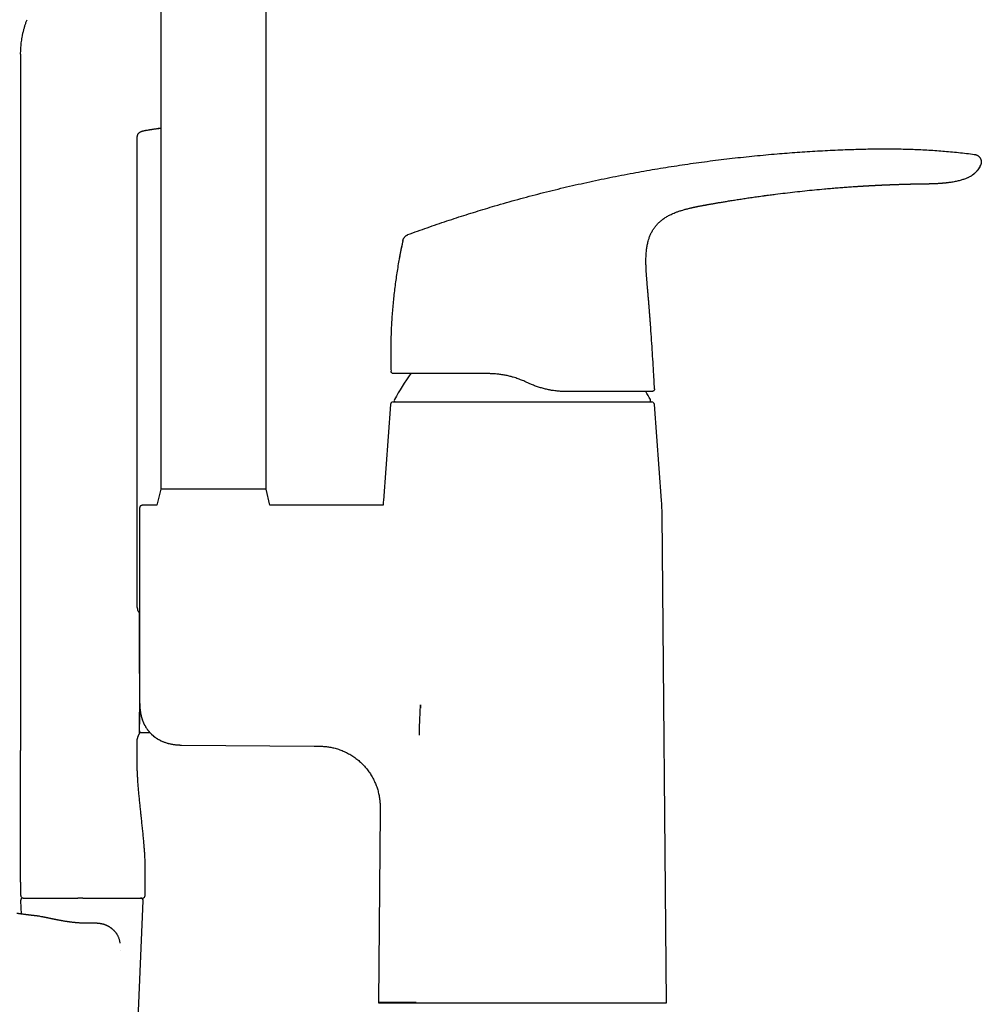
# Model space of a CAD drawing. Header units: millimetres. Extents: x 8 to 958, y 12 to 1032.
# Tile 26 of 27: x 670 to 852, y 694 to 881. Entities that reach past the tile are written whole.
import ezdxf

# ---------------------------------------------------------------- set-up
doc = ezdxf.new("R2010")
doc.units = ezdxf.units.MM

msp = doc.modelspace()

# ---------------------------------------------------------------- linework, layer by layer
at = {"color": 7, "linetype": 'Continuous', "lineweight": 30}
for p, q in [((696.61, 903.77), (696.61, 791.77)), ((716.61, 791.77), (716.61, 903.77)), ((670.05, 874.29), (670.05, 861.63)), ((670.05, 861.63), (670.05, 742.23)), ((692.97, 859.64), (693.15, 859.7)), ((694.03, 859.89), (694.08, 859.9)), ((694.03, 859.89), (694.08, 859.9)), ((694.08, 859.9), (694.27, 859.93)), ((694.27, 859.93), (694.28, 859.93)), ((692.17, 769.33), (692.17, 858.45)), ((692.18, 858.74), (692.19, 858.79)), ((829.68, 849.28), (829.79, 849.28)), ((842.38, 849.73), (842.37, 849.73)), ((793.98, 844.16), (794.18, 844.24)), ((800.04, 845.71), (800.04, 845.71)), ((742.53, 838.97), (742.54, 838.97)), ((788.63, 834.55), (788.63, 834.55)), ((789.49, 823.01), (789.49, 823.01)), ((740.29, 814.18), (740.29, 814.17)), ((790.25, 810.83), (790.1, 813.49)), ((766.35, 811.89), (765.89, 812.1)), ((740.18, 807.85), (738.83, 789.62)), ((740.68, 808.32), (789.74, 808.32)), ((791.59, 789.62), (790.24, 807.85)), ((696.61, 791.77), (695.89, 788.72)), ((716.61, 791.77), (696.61, 791.77)), ((717.32, 788.72), (716.61, 791.77)), ((692.61, 788.22), (692.61, 751.25)), ((695.89, 788.72), (693.11, 788.72)), ((738.77, 788.72), (717.32, 788.72)), ((792.51, 694.37), (791.7, 787.01)), ((692.61, 751.25), (692.66, 751.25)), ((745.87, 750.9), (745.9, 750.21)), ((692.87, 745.63), (694.53, 745.63)), ((692.17, 742.23), (692.17, 744.34)), ((700.19, 743.26), (700.54, 743.25)), ((700.54, 743.25), (725.7, 743.03)), ((738.2, 730.42), (737.89, 694.47)), ((670.05, 717.23), (670.05, 714.73)), ((693.67, 714.73), (693.67, 717.24)), ((670.04, 713.71), (670.15, 711.19)), ((670.52, 714.24), (670.55, 714.23)), ((670.54, 714.23), (673.11, 714.23)), ((681.84, 714.23), (682.47, 714.23)), ((682.47, 714.23), (693.17, 714.23)), ((692.04, 684.71), (693.3, 713.71)), ((683.26, 709.45), (683.26, 709.45)), ((689.05, 704.29), (689.05, 704.28)), ((737.91, 694.47), (737.91, 694.37)), ((737.91, 694.37), (792.51, 694.37))]:
    msp.add_line(p, q, dxfattribs=at)
at = {"color": 7, "linetype": 'Continuous', "lineweight": 30, "flags": 128}
for points in [[(839.87, 849.69), (840, 849.69), (840.2, 849.69), (840.39, 849.7), (840.58, 849.7), (840.8, 849.7), (841.01, 849.71), (841.2, 849.71), (841.38, 849.71), (841.55, 849.72), (841.7, 849.72), (841.84, 849.72), (841.96, 849.72), (842.07, 849.72), (842.16, 849.72), (842.22, 849.72), (842.27, 849.72), (842.32, 849.72), (842.34, 849.73), (842.36, 849.73), (842.36, 849.73), (842.36, 849.73), (842.36, 849.73), (842.36, 849.73), (842.36, 849.73), (842.36, 849.73), (842.37, 849.73), (842.37, 849.73), (842.37, 849.73), (842.37, 849.73), (842.37, 849.73), (842.37, 849.73), (842.37, 849.73), (842.37, 849.73), (842.37, 849.73), (842.37, 849.73), (842.37, 849.73), (842.37, 849.73)], [(670.05, 717.23), (670.05, 725.73), (670.05, 731.23), (670.05, 736.73), (670.05, 742.23)], [(737.89, 694.47), (737.89, 694.47), (737.9, 694.47), (737.93, 694.47), (737.96, 694.47), (738.01, 694.47), (738.08, 694.47), (738.17, 694.47), (738.26, 694.47), (738.36, 694.47), (738.47, 694.47), (738.6, 694.47), (738.73, 694.47), (738.9, 694.47), (739.08, 694.47), (739.28, 694.47), (739.49, 694.47), (739.72, 694.47), (739.96, 694.47), (740.16, 694.47), (740.36, 694.47), (740.58, 694.47), (740.8, 694.47), (741.03, 694.47), (741.27, 694.47), (741.52, 694.47), (741.77, 694.47), (742.06, 694.47), (742.35, 694.47), (742.66, 694.47), (742.98, 694.47), (743.3, 694.47), (743.64, 694.47), (743.98, 694.47), (744.33, 694.47), (744.66, 694.47), (745, 694.47), (745, 694.47), (745, 694.47)]]:
    msp.add_lwpolyline(points, dxfattribs=at)
at = {"color": 7, "linetype": 'Continuous', "lineweight": 30}
for centre, radius, start, end in [((784.85, 784.82), 50, 144.7305, 151.3951), ((741.21, 808.62), 0.3, 151.3951, 270), ((745.57, 784.82), 50, 28.6049, 30.6343), ((789.21, 808.62), 0.3, 270, 28.6049), ((740.68, 807.82), 0.5, 90, 175.7559), ((789.74, 807.82), 0.5, 4.2441, 90), ((778.72, 786.66), 40, 175.7559, 177.0529), ((751.7, 786.66), 40, 0.5, 4.2441), ((692.87, 767.73), 0.3, 149.7517, 180), ((692.87, 745.93), 0.3, 180, 270), ((670.54, 713.73), 0.5, 90, 182.4813), ((692.8, 713.73), 0.5, 357.5187, 90), ((693.17, 714.73), 0.5, 270, 0)]:
    msp.add_arc(centre, radius, start, end, dxfattribs=at)
for points, knots in [([(670.05, 874.29), (670.05, 874.47), (670.05, 874.83), (670.08, 875.36), (670.12, 875.9), (670.17, 876.43), (670.24, 876.96), (670.33, 877.49), (670.43, 878.03), (670.56, 878.59), (670.71, 879.16), (670.87, 879.72), (671.06, 880.28), (671.19, 880.65), (671.26, 880.83)], [0, 0, 0, 0, 0.08, 0.160001, 0.240001, 0.320002, 0.400002, 0.480002, 0.560001, 0.648001, 0.736, 0.824, 0.912, 1, 1, 1, 1]), ([(692.18, 858.74), (692.18, 858.76), (692.19, 858.81), (692.21, 858.9), (692.24, 859.01), (692.29, 859.11), (692.35, 859.2), (692.43, 859.29), (692.51, 859.37), (692.6, 859.44), (692.69, 859.5), (692.82, 859.57), (692.97, 859.64), (693.15, 859.71), (693.34, 859.76), (693.53, 859.8), (693.72, 859.84), (693.89, 859.87), (693.99, 859.88), (694.03, 859.89)], [0, 0, 0, 0, 0.020676, 0.06873, 0.116812, 0.16483, 0.212898, 0.261103, 0.309284, 0.357278, 0.405261, 0.453331, 0.535792, 0.618325, 0.700792, 0.783115, 0.865323, 0.947543, 1, 1, 1, 1]), ([(694.28, 859.93), (694.29, 859.93), (694.3, 859.93), (694.33, 859.94), (694.36, 859.94), (694.4, 859.95), (694.43, 859.96), (694.46, 859.96), (694.49, 859.97), (694.52, 859.97), (694.55, 859.98), (694.58, 859.99), (694.61, 859.99), (694.65, 860), (694.69, 860), (694.75, 860.01), (694.82, 860.02), (694.91, 860.03), (695, 860.05), (695.13, 860.07), (695.27, 860.09), (695.45, 860.12), (695.64, 860.14), (695.86, 860.18), (696.09, 860.21), (696.34, 860.25), (696.52, 860.28), (696.61, 860.29)], [0, 0, 0, 0, 0.048115, 0.091766, 0.13107, 0.166193, 0.19737, 0.215004, 0.231336, 0.246505, 0.260686, 0.274088, 0.286961, 0.299586, 0.312257, 0.334046, 0.360112, 0.390621, 0.425573, 0.464968, 0.520461, 0.582896, 0.652273, 0.728592, 0.812158, 0.902715, 1, 1, 1, 1]), ([(694.28, 859.93), (694.93, 860.02), (695.71, 860.14), (696.49, 860.26), (696.61, 860.28)], [0, 0, 0, 0, 0.839837, 1, 1, 1, 1]), ([(692.17, 858.45), (692.17, 858.49), (692.17, 858.56), (692.17, 858.66), (692.18, 858.72), (692.18, 858.74)], [0, 0, 0, 0, 0.3859808, 0.7717188, 1, 1, 1, 1]), ([(743.48, 840.06), (744.09, 840.28), (745.32, 840.73), (747.17, 841.38), (749.01, 842.02), (750.86, 842.65), (752.7, 843.26), (754.53, 843.84), (756.35, 844.41), (758.17, 844.97), (760.1, 845.55), (762.16, 846.14), (764.33, 846.75), (766.51, 847.33), (768.68, 847.9), (770.86, 848.45), (773.04, 848.98), (775.22, 849.48), (777.41, 849.97), (779.6, 850.45), (781.79, 850.9), (783.98, 851.33), (786.13, 851.74), (788.25, 852.12), (790.32, 852.48), (792.4, 852.82), (794.47, 853.14), (796.56, 853.46), (798.66, 853.75), (800.78, 854.03), (802.89, 854.3), (805, 854.55), (807.12, 854.78), (809.24, 855), (811.37, 855.2), (813.42, 855.38), (815.4, 855.54), (817.32, 855.68), (819.23, 855.81), (821.15, 855.93), (823.07, 856.04), (824.99, 856.13), (826.78, 856.2), (828.42, 856.25), (829.93, 856.29), (831.44, 856.32), (832.95, 856.33), (834.45, 856.34), (835.94, 856.33), (837.42, 856.3), (838.9, 856.26), (840.39, 856.2), (841.89, 856.13), (843.39, 856.03), (844.9, 855.92), (846.4, 855.79), (847.9, 855.64), (849.4, 855.47), (850.4, 855.34), (850.9, 855.28)], [0, 0, 0, 0, 0.017941, 0.035847, 0.053717, 0.071553, 0.089358, 0.106815, 0.124244, 0.141646, 0.159023, 0.179678, 0.200301, 0.220895, 0.241461, 0.262002, 0.282519, 0.303016, 0.323493, 0.343953, 0.364399, 0.384832, 0.405254, 0.424501, 0.443741, 0.462977, 0.48221, 0.501442, 0.520912, 0.540383, 0.559858, 0.579337, 0.598823, 0.618316, 0.637818, 0.65733, 0.674862, 0.692405, 0.709961, 0.72753, 0.745111, 0.762702, 0.7803, 0.7941, 0.807902, 0.821703, 0.835502, 0.849299, 0.862845, 0.876387, 0.889923, 0.903454, 0.917255, 0.93105, 0.944841, 0.95863, 0.972418, 0.986207, 1, 1, 1, 1]), ([(850.9, 855.28), (850.93, 855.28), (850.99, 855.27), (851.09, 855.25), (851.19, 855.22), (851.29, 855.19), (851.4, 855.14), (851.5, 855.09), (851.6, 855.02), (851.7, 854.95), (851.79, 854.86), (851.87, 854.77), (851.95, 854.68), (852.01, 854.58), (852.07, 854.47), (852.12, 854.37), (852.16, 854.26), (852.19, 854.15), (852.21, 854.04), (852.22, 853.93), (852.22, 853.81), (852.22, 853.7), (852.2, 853.59), (852.18, 853.48), (852.14, 853.37), (852.12, 853.3), (852.1, 853.26)], [0, 0, 0, 0, 0.035118, 0.071103, 0.108585, 0.147906, 0.189133, 0.232078, 0.276351, 0.321427, 0.366741, 0.411782, 0.456183, 0.499801, 0.542759, 0.585241, 0.627315, 0.668975, 0.710201, 0.751008, 0.791494, 0.831862, 0.872434, 0.913638, 0.955977, 1, 1, 1, 1]), ([(842.36, 849.73), (842.47, 849.73), (842.69, 849.73), (843, 849.74), (843.3, 849.75), (843.58, 849.77), (843.83, 849.78), (844.07, 849.79), (844.29, 849.81), (844.49, 849.82), (844.67, 849.83), (844.83, 849.85), (844.99, 849.86), (845.14, 849.87), (845.3, 849.89), (845.46, 849.91), (845.62, 849.92), (845.86, 849.95), (846.16, 849.99), (846.53, 850.04), (846.92, 850.1), (847.31, 850.18), (847.71, 850.26), (848.09, 850.35), (848.45, 850.45), (848.78, 850.55), (849.1, 850.66), (849.39, 850.77), (849.64, 850.87), (849.84, 850.97), (850.05, 851.07), (850.24, 851.18), (850.43, 851.29), (850.59, 851.4), (850.73, 851.5), (850.84, 851.59), (850.96, 851.69), (851.07, 851.78), (851.17, 851.88), (851.26, 851.98), (851.35, 852.08), (851.43, 852.16), (851.5, 852.25), (851.56, 852.33), (851.63, 852.42), (851.7, 852.52), (851.76, 852.62), (851.84, 852.74), (851.91, 852.88), (851.99, 853.03), (852.05, 853.16), (852.08, 853.23), (852.09, 853.25)], [0, 0, 0, 0, 0.03028, 0.058844, 0.085694, 0.110829, 0.13425, 0.155585, 0.175267, 0.193297, 0.209674, 0.22468, 0.238434, 0.252409, 0.266709, 0.281333, 0.29628, 0.311549, 0.344395, 0.378635, 0.414265, 0.451189, 0.488288, 0.525257, 0.556685, 0.588062, 0.619391, 0.650615, 0.67135, 0.692011, 0.712583, 0.732746, 0.752431, 0.77172, 0.785983, 0.800104, 0.814109, 0.828023, 0.841878, 0.855705, 0.869538, 0.883468, 0.893015, 0.90288, 0.913142, 0.923867, 0.935114, 0.946934, 0.961938, 0.977904, 0.994899, 1, 1, 1, 1]), ([(852.1, 853.26), (852.07, 853.19), (852.02, 853.05), (851.92, 852.85), (851.8, 852.65), (851.68, 852.46), (851.54, 852.28), (851.39, 852.09), (851.21, 851.91), (851.01, 851.72), (850.8, 851.55), (850.61, 851.41), (850.48, 851.33), (850.44, 851.3)], [0, 0, 0, 0, 0.086473, 0.172889, 0.259363, 0.345972, 0.432752, 0.519707, 0.624239, 0.728891, 0.833525, 0.937975, 1, 1, 1, 1]), ([(800.04, 845.71), (800.11, 845.72), (800.25, 845.75), (800.49, 845.79), (800.74, 845.83), (801.01, 845.88), (801.3, 845.93), (801.61, 845.99), (801.93, 846.04), (802.25, 846.1), (802.59, 846.15), (802.94, 846.21), (803.31, 846.28), (803.69, 846.34), (804.1, 846.41), (804.53, 846.48), (804.97, 846.55), (805.44, 846.62), (805.92, 846.7), (806.41, 846.78), (806.93, 846.86), (807.45, 846.93), (807.97, 847.01), (808.49, 847.09), (809.02, 847.17), (809.57, 847.24), (810.13, 847.32), (810.54, 847.38), (810.79, 847.41), (810.88, 847.43), (810.97, 847.44), (811.06, 847.45), (811.15, 847.46), (811.22, 847.47), (811.38, 847.49), (811.69, 847.54), (812.33, 847.62), (813.47, 847.77), (815.04, 847.96), (816.88, 848.17), (818.74, 848.37), (820.6, 848.56), (822.03, 848.7), (823.05, 848.79), (823.64, 848.84), (824.23, 848.89), (824.81, 848.93), (825.39, 848.98), (825.95, 849.02), (826.51, 849.06), (827.07, 849.1), (827.64, 849.14), (828.21, 849.18), (828.66, 849.21), (829, 849.23), (829.22, 849.25), (829.45, 849.26), (829.61, 849.27), (829.7, 849.28), (829.7, 849.28)], [0, 0, 0, 0, 0.007209, 0.015079, 0.023611, 0.032803, 0.042656, 0.05317, 0.064345, 0.07517, 0.08655, 0.098486, 0.110977, 0.124023, 0.137625, 0.152162, 0.167285, 0.182992, 0.199285, 0.216162, 0.233625, 0.251673, 0.268731, 0.28628, 0.304321, 0.322854, 0.341878, 0.361394, 0.364374, 0.367365, 0.370368, 0.373382, 0.376406, 0.37912, 0.381086, 0.391896, 0.411201, 0.445673, 0.507231, 0.569688, 0.632145, 0.694601, 0.757058, 0.776843, 0.796627, 0.816412, 0.836196, 0.855718, 0.874614, 0.892917, 0.91169, 0.930935, 0.95038, 0.969034, 0.976495, 0.983957, 0.991418, 0.999597, 1, 1, 1, 1]), ([(829.7, 849.28), (829.73, 849.28), (829.8, 849.28), (829.91, 849.29), (830.03, 849.3), (830.13, 849.3), (830.2, 849.31), (830.27, 849.31), (830.33, 849.31), (830.37, 849.32), (830.41, 849.32), (830.45, 849.32), (830.5, 849.32), (830.56, 849.33), (830.63, 849.33), (830.7, 849.34), (830.79, 849.34), (830.88, 849.35), (830.97, 849.35), (831.05, 849.36), (831.12, 849.36), (831.16, 849.36), (831.2, 849.36), (831.25, 849.37), (831.3, 849.37), (831.36, 849.37), (831.43, 849.38), (831.51, 849.38), (831.59, 849.38), (831.66, 849.39), (831.72, 849.39), (831.78, 849.39), (831.83, 849.4), (831.88, 849.4), (831.95, 849.4), (832.02, 849.41), (832.1, 849.41), (832.2, 849.42), (832.29, 849.42), (832.39, 849.43), (832.47, 849.43), (832.55, 849.43), (832.67, 849.44), (832.82, 849.45), (833.01, 849.45), (833.19, 849.46), (833.34, 849.47), (833.45, 849.48), (833.54, 849.48), (833.64, 849.48), (833.74, 849.49), (833.86, 849.49), (834, 849.5), (834.14, 849.51), (834.28, 849.51), (834.4, 849.52), (834.52, 849.52), (834.6, 849.52), (834.66, 849.53), (834.7, 849.53), (834.74, 849.53), (834.77, 849.53), (834.8, 849.53), (834.83, 849.53), (834.9, 849.54), (834.99, 849.54), (835.12, 849.55), (835.24, 849.55), (835.37, 849.55), (835.5, 849.56), (835.69, 849.57), (835.95, 849.58), (836.26, 849.59), (836.57, 849.6), (836.87, 849.61), (837.17, 849.62), (837.41, 849.62), (837.6, 849.63), (837.74, 849.63), (837.89, 849.64), (838.04, 849.64), (838.17, 849.65), (838.28, 849.65), (838.37, 849.65), (838.45, 849.65), (838.53, 849.66), (838.61, 849.66), (838.7, 849.66), (838.8, 849.66), (838.91, 849.67), (839.01, 849.67), (839.11, 849.67), (839.21, 849.67), (839.3, 849.67), (839.38, 849.68), (839.45, 849.68), (839.52, 849.68), (839.59, 849.68), (839.66, 849.68), (839.73, 849.68), (839.8, 849.69), (839.85, 849.69), (839.87, 849.69)], [0, 0, 0, 0, 0.00865, 0.020409, 0.033391, 0.041588, 0.049202, 0.05575, 0.06123, 0.065721, 0.069103, 0.072631, 0.077379, 0.083346, 0.089959, 0.096532, 0.105664, 0.114714, 0.12363, 0.131487, 0.137942, 0.14203, 0.145582, 0.149878, 0.155047, 0.161, 0.167804, 0.175076, 0.182817, 0.190529, 0.196717, 0.20128, 0.205797, 0.211153, 0.217368, 0.224442, 0.232545, 0.241542, 0.251434, 0.26106, 0.268793, 0.275854, 0.283504, 0.302212, 0.320648, 0.338336, 0.355163, 0.363471, 0.371675, 0.380864, 0.391162, 0.402803, 0.415602, 0.430183, 0.443568, 0.455756, 0.4667, 0.476056, 0.480577, 0.484574, 0.488046, 0.490993, 0.49348, 0.496613, 0.500788, 0.512266, 0.524202, 0.536334, 0.548662, 0.561186, 0.573903, 0.604515, 0.635977, 0.664758, 0.694164, 0.723375, 0.751085, 0.764619, 0.777913, 0.79258, 0.807223, 0.821689, 0.830639, 0.83917, 0.848354, 0.856466, 0.864084, 0.872527, 0.883393, 0.895033, 0.905911, 0.915828, 0.926223, 0.937054, 0.945264, 0.952697, 0.960037, 0.967716, 0.975517, 0.983345, 0.991359, 1, 1, 1, 1]), ([(788.63, 834.55), (788.63, 834.72), (788.63, 835.06), (788.63, 835.57), (788.65, 836.08), (788.69, 836.58), (788.73, 837.05), (788.78, 837.48), (788.85, 837.88), (788.92, 838.27), (789.01, 838.66), (789.11, 839.02), (789.21, 839.35), (789.32, 839.66), (789.44, 839.96), (789.57, 840.25), (789.71, 840.54), (789.87, 840.83), (790.04, 841.1), (790.22, 841.37), (790.42, 841.63), (790.62, 841.88), (790.84, 842.12), (791.07, 842.35), (791.31, 842.56), (791.57, 842.78), (791.85, 842.99), (792.14, 843.2), (792.45, 843.39), (792.76, 843.58), (793.08, 843.75), (793.41, 843.91), (793.77, 844.07), (794.03, 844.18), (794.18, 844.24)], [0, 0, 0, 0, 0.042003, 0.084006, 0.126017, 0.168028, 0.21004, 0.243051, 0.276059, 0.309065, 0.342077, 0.375089, 0.401879, 0.428667, 0.455462, 0.482258, 0.509049, 0.535835, 0.562619, 0.589408, 0.616199, 0.64299, 0.669779, 0.696564, 0.723353, 0.750148, 0.780161, 0.810167, 0.840169, 0.870178, 0.900191, 0.9302, 0.960207, 1, 1, 1, 1]), ([(793.98, 844.16), (794.06, 844.19), (794.23, 844.26), (794.49, 844.36), (794.76, 844.45), (795.03, 844.55), (795.22, 844.61), (795.31, 844.64)], [0, 0, 0, 0, 0.1762701, 0.3828023, 0.5890515, 0.794778, 1, 1, 1, 1]), ([(795.18, 844.59), (795.33, 844.64), (795.68, 844.75), (796.24, 844.91), (796.86, 845.06), (797.28, 845.16), (797.49, 845.21)], [0, 0, 0, 0, 0.188587, 0.459498, 0.730503, 1, 1, 1, 1]), ([(797.07, 845.11), (797.1, 845.12), (797.17, 845.13), (797.27, 845.16), (797.37, 845.18), (797.48, 845.2), (797.59, 845.23), (797.7, 845.25), (797.8, 845.27), (797.89, 845.29), (797.97, 845.31), (798.05, 845.33), (798.11, 845.34), (798.16, 845.35), (798.21, 845.36), (798.25, 845.37), (798.28, 845.37), (798.29, 845.38), (798.29, 845.38), (798.29, 845.38)], [0, 0, 0, 0, 0.044615, 0.088919, 0.132556, 0.175793, 0.233268, 0.291032, 0.349476, 0.408878, 0.469421, 0.53121, 0.594288, 0.658651, 0.72426, 0.804534, 0.886356, 0.96955, 1, 1, 1, 1]), ([(797.5, 845.21), (797.71, 845.25), (798.11, 845.34), (798.51, 845.42), (798.71, 845.46)], [0, 0, 0, 0, 0.52074, 1, 1, 1, 1]), ([(797.98, 845.31), (797.98, 845.31), (797.98, 845.31), (797.99, 845.31), (798, 845.32), (798.02, 845.32), (798.06, 845.33), (798.1, 845.34), (798.16, 845.35), (798.23, 845.36), (798.3, 845.38), (798.39, 845.4), (798.5, 845.42), (798.64, 845.45), (798.81, 845.48), (798.99, 845.51), (799.17, 845.55), (799.34, 845.58), (799.49, 845.61), (799.63, 845.63), (799.74, 845.65), (799.83, 845.67), (799.9, 845.68), (799.96, 845.69), (800.01, 845.7), (800.03, 845.71), (800.04, 845.71)], [0, 0, 0, 0, 0.011782, 0.047131, 0.080022, 0.110835, 0.140257, 0.169318, 0.199268, 0.231057, 0.265202, 0.30189, 0.341079, 0.408453, 0.480442, 0.555461, 0.631788, 0.707686, 0.769402, 0.828792, 0.885366, 0.912859, 0.940267, 0.968321, 0.997609, 1, 1, 1, 1]), ([(742.53, 838.97), (742.52, 838.92), (742.49, 838.76), (742.43, 838.51), (742.37, 838.22), (742.31, 837.94), (742.26, 837.67), (742.21, 837.43), (742.16, 837.2), (742.12, 836.99), (742.08, 836.8), (742.05, 836.61), (742.01, 836.44), (741.98, 836.27), (741.95, 836.11), (741.92, 835.96), (741.9, 835.83), (741.88, 835.73), (741.86, 835.64), (741.85, 835.57), (741.84, 835.52), (741.83, 835.48), (741.83, 835.45), (741.82, 835.43), (741.82, 835.42), (741.82, 835.42)], [0, 0, 0, 0, 0.043072, 0.12685, 0.206662, 0.282518, 0.354424, 0.42239, 0.482874, 0.539877, 0.593412, 0.643496, 0.690148, 0.739028, 0.783555, 0.82379, 0.859817, 0.891753, 0.915361, 0.93638, 0.955007, 0.967577, 0.979118, 0.98984, 1, 1, 1, 1]), ([(742.53, 838.97), (742.43, 838.51), (742.28, 837.8), (742.14, 837.09), (742.09, 836.84)], [0, 0, 0, 0, 0.642174, 1, 1, 1, 1]), ([(742.53, 838.97), (742.54, 838.99), (742.55, 839.03), (742.57, 839.1), (742.6, 839.18), (742.64, 839.26), (742.69, 839.35), (742.75, 839.44), (742.81, 839.53), (742.88, 839.62), (742.96, 839.7), (743.04, 839.78), (743.12, 839.85), (743.2, 839.91), (743.28, 839.96), (743.35, 840), (743.42, 840.03), (743.46, 840.05), (743.48, 840.06)], [0, 0, 0, 0, 0.042622, 0.089774, 0.144028, 0.205922, 0.274425, 0.347571, 0.423157, 0.499461, 0.575795, 0.651496, 0.724849, 0.793628, 0.855812, 0.910297, 0.957531, 1, 1, 1, 1]), ([(742.53, 838.97), (742.53, 838.97), (742.53, 838.97), (742.53, 838.97), (742.53, 838.97)], [0, 0, 0, 0, 0.777166, 1, 1, 1, 1]), ([(741.93, 836.01), (741.86, 835.62), (741.7, 834.78), (741.49, 833.48), (741.28, 832.1), (741.09, 830.74), (740.91, 829.37), (740.76, 828.01), (740.63, 826.64), (740.51, 825.25), (740.42, 823.86), (740.34, 822.46), (740.28, 821.06), (740.24, 819.68), (740.22, 818.3), (740.23, 816.92), (740.24, 815.55), (740.27, 814.64), (740.29, 814.18)], [0, 0, 0, 0, 0.053436, 0.117147, 0.180858, 0.243431, 0.306005, 0.368578, 0.431151, 0.494862, 0.558573, 0.622284, 0.685995, 0.749706, 0.81228, 0.874853, 0.937427, 1, 1, 1, 1]), ([(789.49, 823.01), (789.48, 823.13), (789.46, 823.4), (789.43, 823.8), (789.4, 824.21), (789.37, 824.6), (789.34, 824.98), (789.32, 825.34), (789.29, 825.68), (789.26, 826.01), (789.24, 826.33), (789.21, 826.64), (789.19, 826.94), (789.17, 827.21), (789.15, 827.47), (789.13, 827.71), (789.11, 827.92), (789.09, 828.12), (789.07, 828.31), (789.06, 828.47), (789.05, 828.62), (789.03, 828.76), (789.02, 828.87), (789.02, 828.97), (789.01, 829.06), (789, 829.13), (789, 829.18), (789, 829.21), (788.99, 829.25), (788.99, 829.3), (788.98, 829.37), (788.97, 829.46), (788.96, 829.58), (788.95, 829.71), (788.94, 829.85), (788.93, 830), (788.91, 830.15), (788.9, 830.32), (788.88, 830.51), (788.87, 830.71), (788.85, 830.93), (788.83, 831.18), (788.8, 831.45), (788.78, 831.75), (788.76, 832.06), (788.73, 832.39), (788.71, 832.73), (788.69, 833.08), (788.67, 833.45), (788.65, 833.82), (788.64, 834.19), (788.63, 834.44), (788.63, 834.55)], [0, 0, 0, 0, 0.031939, 0.068685, 0.104051, 0.138036, 0.170641, 0.201865, 0.231709, 0.260172, 0.28851, 0.315334, 0.340642, 0.364435, 0.386712, 0.407475, 0.426242, 0.443572, 0.459464, 0.473918, 0.486935, 0.498515, 0.508657, 0.517361, 0.524628, 0.530457, 0.534849, 0.537805, 0.540554, 0.544146, 0.55059, 0.558686, 0.568432, 0.57983, 0.59289, 0.605134, 0.618638, 0.633404, 0.649431, 0.666719, 0.685268, 0.70754, 0.731395, 0.756831, 0.783849, 0.812449, 0.842632, 0.872541, 0.903861, 0.936595, 0.97075, 1, 1, 1, 1]), ([(790.1, 813.49), (790.06, 814.29), (789.97, 815.87), (789.82, 818.25), (789.66, 820.63), (789.55, 822.22), (789.49, 823.01)], [0, 0, 0, 0, 0.25, 0.5, 0.75, 1, 1, 1, 1]), ([(758.71, 813.69), (758.52, 813.69), (758.14, 813.69), (757.58, 813.69), (757.03, 813.69), (756.47, 813.69), (755.92, 813.69), (755.38, 813.69), (754.83, 813.69), (754.29, 813.69), (753.76, 813.69), (753.23, 813.69), (752.71, 813.69), (752.18, 813.69), (751.64, 813.69), (751.1, 813.69), (750.57, 813.69), (750.05, 813.69), (749.54, 813.69), (749.04, 813.69), (748.55, 813.69), (748.07, 813.69), (747.59, 813.69), (747.12, 813.69), (746.66, 813.69), (746.22, 813.69), (745.79, 813.69), (745.38, 813.69), (744.98, 813.69), (744.6, 813.69), (744.24, 813.69), (743.89, 813.69), (743.56, 813.69), (743.27, 813.69), (743.01, 813.69), (742.77, 813.69), (742.55, 813.69), (742.34, 813.69), (742.13, 813.69), (741.93, 813.69), (741.73, 813.69), (741.56, 813.69), (741.4, 813.69), (741.25, 813.69), (741.13, 813.69), (741.03, 813.69), (740.94, 813.69), (740.87, 813.69), (740.82, 813.69), (740.79, 813.69), (740.79, 813.69), (740.78, 813.69)], [0, 0, 0, 0, 0.018393, 0.036792, 0.055191, 0.073584, 0.092228, 0.110878, 0.129528, 0.148172, 0.16699, 0.185815, 0.204639, 0.223458, 0.24392, 0.264391, 0.284861, 0.305323, 0.325787, 0.346259, 0.36673, 0.387194, 0.408673, 0.430161, 0.451648, 0.473126, 0.494689, 0.516261, 0.537834, 0.559396, 0.581154, 0.602912, 0.624287, 0.645662, 0.663913, 0.682173, 0.700435, 0.718694, 0.736946, 0.758499, 0.780061, 0.801622, 0.823176, 0.844903, 0.866631, 0.888011, 0.909392, 0.932039, 0.954696, 0.977352, 1, 1, 1, 1]), ([(765.89, 812.1), (765.75, 812.17), (765.45, 812.3), (765.06, 812.47), (764.71, 812.6), (764.35, 812.73), (763.94, 812.87), (763.54, 813), (763.19, 813.09), (762.87, 813.18), (762.51, 813.27), (762.12, 813.35), (761.72, 813.43), (761.33, 813.49), (760.93, 813.55), (760.52, 813.6), (760.12, 813.64), (759.72, 813.67), (759.35, 813.68), (759.01, 813.69), (758.81, 813.69), (758.71, 813.69)], [0, 0, 0, 0, 0.064311, 0.128622, 0.171678, 0.214735, 0.279597, 0.344458, 0.38464, 0.424823, 0.478634, 0.532455, 0.586266, 0.640879, 0.695503, 0.750116, 0.805553, 0.861002, 0.916439, 0.95822, 1, 1, 1, 1]), ([(773.54, 810.29), (773.39, 810.3), (773.09, 810.3), (772.65, 810.32), (772.22, 810.34), (771.79, 810.38), (771.35, 810.43), (770.94, 810.49), (770.6, 810.55), (770.28, 810.61), (769.94, 810.68), (769.56, 810.77), (769.18, 810.86), (768.8, 810.97), (768.42, 811.08), (768.04, 811.21), (767.66, 811.34), (767.28, 811.48), (766.94, 811.63), (766.63, 811.76), (766.44, 811.85), (766.35, 811.89)], [0, 0, 0, 0, 0.062685, 0.125369, 0.182613, 0.239857, 0.303117, 0.366377, 0.40527, 0.444163, 0.496319, 0.548486, 0.600642, 0.653437, 0.706242, 0.759037, 0.812477, 0.865928, 0.919368, 0.959684, 1, 1, 1, 1]), ([(789.75, 810.3), (789.75, 810.3), (789.75, 810.3), (789.73, 810.3), (789.69, 810.3), (789.64, 810.3), (789.58, 810.3), (789.5, 810.3), (789.41, 810.3), (789.3, 810.3), (789.19, 810.3), (789.05, 810.3), (788.9, 810.3), (788.74, 810.3), (788.55, 810.3), (788.36, 810.3), (788.17, 810.3), (787.97, 810.3), (787.74, 810.3), (787.48, 810.3), (787.19, 810.3), (786.88, 810.3), (786.56, 810.3), (786.23, 810.3), (785.9, 810.3), (785.56, 810.3), (785.21, 810.3), (784.85, 810.3), (784.48, 810.3), (784.1, 810.3), (783.71, 810.3), (783.31, 810.3), (782.9, 810.3), (782.5, 810.3), (782.08, 810.3), (781.66, 810.3), (781.23, 810.3), (780.79, 810.3), (780.33, 810.3), (779.86, 810.3), (779.38, 810.3), (778.96, 810.3), (778.59, 810.3), (778.21, 810.3), (777.73, 810.3), (777.16, 810.3), (776.58, 810.3), (775.99, 810.3), (775.39, 810.3), (774.78, 810.3), (774.16, 810.29), (773.74, 810.29), (773.54, 810.29)], [0, 0, 0, 0, 0.0184558, 0.0369144, 0.0553703, 0.0748231, 0.0942819, 0.113741, 0.1331941, 0.1520162, 0.170841, 0.1896633, 0.2099525, 0.2302479, 0.2505434, 0.2708327, 0.2892852, 0.3077399, 0.3261923, 0.3485509, 0.3709216, 0.3932965, 0.4156674, 0.4380261, 0.4586191, 0.4792214, 0.4998268, 0.5204292, 0.5410222, 0.5611589, 0.5813015, 0.601444, 0.6215807, 0.6408022, 0.6600262, 0.6792477, 0.6987608, 0.7182765, 0.7377896, 0.7577176, 0.7776483, 0.7975762, 0.8096872, 0.8217981, 0.8439449, 0.8660955, 0.8882422, 0.9105855, 0.9329418, 0.9553019, 0.9776573, 1, 1, 1, 1]), ([(693.11, 788.72), (693.09, 788.72), (693.05, 788.71), (692.99, 788.7), (692.94, 788.69), (692.9, 788.67), (692.85, 788.65), (692.82, 788.62), (692.78, 788.59), (692.75, 788.56), (692.71, 788.52), (692.68, 788.47), (692.65, 788.41), (692.63, 788.35), (692.61, 788.28), (692.61, 788.24), (692.61, 788.22)], [0, 0, 0, 0, 0.0764418, 0.1486463, 0.2154996, 0.276092, 0.3459559, 0.4023777, 0.4499493, 0.5098647, 0.5842014, 0.6722351, 0.7464464, 0.8266531, 0.9116515, 1, 1, 1, 1]), ([(692.17, 769.33), (692.17, 769.29), (692.17, 769.22), (692.18, 769.11), (692.2, 768.99), (692.24, 768.85), (692.3, 768.72), (692.37, 768.58), (692.44, 768.49), (692.47, 768.45)], [0, 0, 0, 0, 0.111291, 0.23013, 0.360733, 0.503974, 0.665197, 0.832739, 1, 1, 1, 1]), ([(692.47, 768.45), (692.48, 768.43), (692.51, 768.38), (692.54, 768.31), (692.56, 768.23), (692.57, 768.17), (692.57, 768.15)], [0, 0, 0, 0, 0.248339, 0.499998, 0.751658, 1, 1, 1, 1]), ([(692.57, 767.16), (692.57, 767.18), (692.57, 767.2), (692.57, 767.24), (692.57, 767.28), (692.57, 767.32), (692.57, 767.36), (692.57, 767.4), (692.57, 767.43), (692.57, 767.46), (692.57, 767.48), (692.57, 767.49), (692.57, 767.49), (692.57, 767.5), (692.57, 767.5), (692.57, 767.5), (692.57, 767.52), (692.57, 767.55), (692.57, 767.61), (692.57, 767.67), (692.57, 767.73), (692.57, 767.78), (692.57, 767.84), (692.57, 767.9), (692.57, 767.95), (692.57, 768.01), (692.57, 768.06), (692.57, 768.1), (692.57, 768.12), (692.57, 768.14), (692.57, 768.15), (692.57, 768.15)], [0, 0, 0, 0, 0.02741, 0.058614, 0.093614, 0.116015, 0.14419, 0.172062, 0.195884, 0.217756, 0.234548, 0.238107, 0.241317, 0.244178, 0.246691, 0.248856, 0.253222, 0.28852, 0.322388, 0.374327, 0.422505, 0.466929, 0.510661, 0.562835, 0.626832, 0.688019, 0.746458, 0.811826, 0.875892, 0.938572, 1, 1, 1, 1]), ([(692.57, 756.83), (692.57, 756.99), (692.57, 757.31), (692.57, 757.79), (692.57, 758.27), (692.57, 758.74), (692.57, 759.21), (692.57, 759.67), (692.57, 760.1), (692.57, 760.49), (692.57, 760.85), (692.57, 761.2), (692.57, 761.54), (692.57, 761.88), (692.57, 762.2), (692.57, 762.52), (692.57, 762.83), (692.57, 763.15), (692.57, 763.47), (692.57, 763.8), (692.57, 764.12), (692.57, 764.43), (692.57, 764.73), (692.57, 765.01), (692.57, 765.29), (692.57, 765.55), (692.57, 765.8), (692.57, 766.04), (692.57, 766.26), (692.57, 766.47), (692.57, 766.67), (692.57, 766.85), (692.57, 767.02), (692.57, 767.11), (692.57, 767.16)], [0, 0, 0, 0, 0.036041, 0.07196, 0.107816, 0.143756, 0.179631, 0.215341, 0.250946, 0.279509, 0.307845, 0.335986, 0.363964, 0.391815, 0.419075, 0.446277, 0.473454, 0.500637, 0.531842, 0.563009, 0.594187, 0.625424, 0.656562, 0.68765, 0.718735, 0.749866, 0.781082, 0.812232, 0.843364, 0.874525, 0.90595, 0.937305, 0.968639, 1, 1, 1, 1]), ([(692.57, 767.16), (692.57, 767.13), (692.57, 767.07), (692.57, 766.94), (692.57, 766.8), (692.57, 766.64), (692.57, 766.48), (692.57, 766.32), (692.57, 766.16), (692.57, 765.99), (692.57, 765.82), (692.57, 765.64), (692.57, 765.45), (692.57, 765.25), (692.57, 765.03), (692.57, 764.81), (692.57, 764.57), (692.57, 764.33), (692.57, 764.08), (692.57, 763.83), (692.57, 763.54), (692.57, 763.22), (692.57, 762.86), (692.57, 762.49), (692.57, 762.15), (692.57, 761.83), (692.57, 761.54), (692.57, 761.25), (692.57, 760.96), (692.57, 760.66), (692.57, 760.36), (692.57, 760.07), (692.57, 759.79), (692.57, 759.53), (692.57, 759.28), (692.57, 759.02), (692.57, 758.75), (692.57, 758.49), (692.57, 758.2), (692.57, 757.86), (692.57, 757.5), (692.57, 757.13), (692.57, 756.76), (692.57, 756.4), (692.57, 756), (692.57, 755.58), (692.57, 755.14), (692.57, 754.69), (692.57, 754.25), (692.57, 753.84), (692.57, 753.46), (692.57, 753.11), (692.57, 752.76), (692.57, 752.41), (692.57, 752.07), (692.57, 751.75), (692.57, 751.46), (692.57, 751.19), (692.57, 750.92), (692.57, 750.66), (692.57, 750.4), (692.57, 750.15), (692.57, 749.9), (692.57, 749.65), (692.57, 749.4), (692.57, 749.15), (692.57, 748.92), (692.57, 748.69), (692.57, 748.47), (692.57, 748.24), (692.57, 748), (692.57, 747.75), (692.57, 747.51), (692.57, 747.33), (692.57, 747.22), (692.57, 747.18)], [0, 0, 0, 0, 0.009843, 0.024564, 0.039288, 0.054031, 0.068812, 0.081208, 0.093581, 0.105939, 0.118294, 0.130656, 0.143035, 0.155442, 0.168766, 0.182065, 0.195351, 0.208638, 0.221939, 0.235265, 0.248029, 0.26528, 0.282515, 0.299762, 0.317048, 0.329614, 0.342159, 0.354694, 0.367231, 0.379778, 0.392348, 0.405491, 0.415946, 0.42639, 0.436829, 0.447269, 0.457716, 0.468177, 0.478657, 0.493117, 0.507546, 0.521961, 0.536379, 0.550815, 0.565286, 0.583004, 0.60068, 0.618344, 0.636027, 0.653758, 0.668527, 0.683263, 0.697985, 0.712708, 0.727451, 0.742232, 0.754629, 0.767001, 0.779359, 0.791714, 0.804076, 0.816455, 0.828862, 0.842186, 0.855485, 0.868772, 0.882059, 0.895359, 0.908686, 0.92145, 0.938701, 0.955936, 0.973182, 0.990468, 1, 1, 1, 1]), ([(692.61, 751.25), (692.61, 751.01), (692.62, 750.55), (692.69, 749.86), (692.8, 749.19), (692.95, 748.54), (693.15, 747.91), (693.33, 747.51), (693.41, 747.32)], [0, 0, 0, 0, 0.174169, 0.345344, 0.513431, 0.678452, 0.840552, 1, 1, 1, 1]), ([(692.62, 751.25), (692.62, 751.13), (692.62, 750.89), (692.64, 750.54), (692.67, 750.21), (692.7, 749.88), (692.75, 749.57), (692.8, 749.27), (692.86, 748.99), (692.92, 748.72), (693, 748.45), (693.08, 748.18), (693.17, 747.91), (693.27, 747.66), (693.37, 747.43), (693.48, 747.2), (693.59, 746.99), (693.7, 746.8), (693.81, 746.6), (693.93, 746.42), (694.05, 746.24), (694.18, 746.07), (694.3, 745.92), (694.42, 745.77), (694.54, 745.64), (694.69, 745.47), (694.89, 745.27), (695.14, 745.04), (695.41, 744.83), (695.68, 744.63), (695.95, 744.45), (696.23, 744.29), (696.51, 744.14), (696.81, 744), (697.11, 743.87), (697.4, 743.76), (697.68, 743.67), (697.96, 743.59), (698.24, 743.51), (698.53, 743.45), (698.84, 743.39), (699.14, 743.35), (699.41, 743.31), (699.65, 743.29), (699.85, 743.27), (700.01, 743.26), (700.12, 743.26), (700.19, 743.26), (700.25, 743.25), (700.31, 743.25), (700.37, 743.25), (700.42, 743.25), (700.46, 743.25), (700.48, 743.25), (700.48, 743.25)], [0, 0, 0, 0, 0.0282855, 0.055658, 0.0821282, 0.1077089, 0.1324148, 0.1558437, 0.1784607, 0.200283, 0.221328, 0.2443212, 0.266359, 0.2874662, 0.3076667, 0.3269829, 0.3454357, 0.3630444, 0.3798263, 0.3980126, 0.415159, 0.4312825, 0.4463969, 0.4607296, 0.4751013, 0.4895952, 0.5152691, 0.5413672, 0.5679246, 0.5949788, 0.6196738, 0.6448276, 0.6704689, 0.6963527, 0.7216141, 0.7457496, 0.7692067, 0.791973, 0.8140334, 0.838224, 0.8619681, 0.8860187, 0.9103856, 0.9267707, 0.9426358, 0.9577441, 0.963212, 0.9685657, 0.9737438, 0.9789592, 0.9844729, 0.9904969, 0.9971866, 1, 1, 1, 1]), ([(745.67, 745.14), (745.68, 745.78), (745.71, 747.05), (745.79, 748.97), (745.85, 750.26), (745.87, 750.9)], [0, 0, 0, 0, 0.331898, 0.664657, 1, 1, 1, 1]), ([(692.57, 746.5), (692.57, 746.55), (692.57, 746.65), (692.57, 746.82), (692.57, 747), (692.57, 747.2), (692.57, 747.41), (692.57, 747.63), (692.57, 747.87), (692.57, 748.12), (692.57, 748.38), (692.57, 748.65), (692.57, 748.94), (692.57, 749.21), (692.57, 749.38), (692.57, 749.45)], [0, 0, 0, 0, 0.079178, 0.158262, 0.237375, 0.31664, 0.395351, 0.473939, 0.552523, 0.631223, 0.709857, 0.788328, 0.866756, 0.945257, 1, 1, 1, 1]), ([(693.41, 747.32), (693.46, 747.22), (693.56, 747.02), (693.72, 746.73), (693.9, 746.45), (694.09, 746.17), (694.29, 745.91), (694.5, 745.67), (694.72, 745.43), (694.96, 745.2), (695.22, 744.98), (695.49, 744.76), (695.77, 744.57), (696.06, 744.38), (696.37, 744.21), (696.68, 744.05), (697, 743.91), (697.34, 743.78), (697.68, 743.67), (697.97, 743.58), (698.15, 743.54), (698.21, 743.52)], [0, 0, 0, 0, 0.052819, 0.1052861, 0.1574511, 0.2093681, 0.2610951, 0.3126929, 0.3642244, 0.4157536, 0.4698031, 0.5239924, 0.5783916, 0.6330671, 0.6880808, 0.7434891, 0.7993422, 0.8556837, 0.9125498, 0.9699695, 1, 1, 1, 1]), ([(692.47, 745.22), (692.44, 745.18), (692.38, 745.1), (692.31, 744.96), (692.25, 744.83), (692.21, 744.71), (692.19, 744.6), (692.17, 744.51), (692.17, 744.42), (692.17, 744.37), (692.17, 744.34)], [0, 0, 0, 0, 0.159596, 0.319731, 0.474612, 0.619535, 0.724681, 0.822074, 0.912989, 1, 1, 1, 1]), ([(692.57, 745.52), (692.57, 745.49), (692.56, 745.44), (692.54, 745.36), (692.51, 745.29), (692.48, 745.24), (692.47, 745.22)], [0, 0, 0, 0, 0.248342, 0.500003, 0.751662, 1, 1, 1, 1]), ([(692.57, 745.52), (692.57, 745.52), (692.57, 745.53), (692.57, 745.56), (692.57, 745.6), (692.57, 745.65), (692.57, 745.69), (692.57, 745.73), (692.57, 745.77), (692.57, 745.82), (692.57, 745.86), (692.57, 745.91), (692.57, 745.96), (692.57, 746.02), (692.57, 746.07), (692.57, 746.1), (692.57, 746.11), (692.57, 746.13), (692.57, 746.15), (692.57, 746.16), (692.57, 746.17), (692.57, 746.19), (692.57, 746.22), (692.57, 746.24), (692.57, 746.27), (692.57, 746.31), (692.57, 746.34), (692.57, 746.37), (692.57, 746.4), (692.57, 746.44), (692.57, 746.47), (692.57, 746.49), (692.57, 746.5)], [0, 0, 0, 0, 0.0755227, 0.1533438, 0.2337184, 0.3082482, 0.347893, 0.3887456, 0.4308215, 0.4741347, 0.5137093, 0.5496353, 0.5928749, 0.6392924, 0.6888921, 0.7002316, 0.7117252, 0.7233731, 0.7351753, 0.7471318, 0.7531165, 0.7683075, 0.7885103, 0.8071521, 0.8286703, 0.8530649, 0.8791088, 0.900733, 0.9210904, 0.9505214, 0.9768246, 1, 1, 1, 1]), ([(693.67, 717.23), (693.67, 717.5), (693.67, 718.04), (693.68, 718.84), (693.69, 719.64), (693.68, 720.44), (693.66, 721.23), (693.62, 722.02), (693.58, 722.79), (693.52, 723.56), (693.45, 724.44), (693.37, 725.42), (693.26, 726.5), (693.15, 727.58), (693.03, 728.66), (692.92, 729.7), (692.81, 730.71), (692.71, 731.69), (692.61, 732.67), (692.51, 733.66), (692.42, 734.64), (692.34, 735.64), (692.27, 736.57), (692.22, 737.43), (692.18, 738.22), (692.16, 739.02), (692.15, 739.82), (692.15, 740.62), (692.16, 741.43), (692.17, 741.97), (692.17, 742.23)], [0, 0, 0, 0, 0.0320874, 0.0641316, 0.0961124, 0.1279965, 0.1597569, 0.1908259, 0.2217706, 0.2525876, 0.2832746, 0.3269142, 0.3703608, 0.413658, 0.4568543, 0.5000005, 0.539223, 0.5784833, 0.6178191, 0.6572679, 0.696863, 0.7366378, 0.7766252, 0.8081961, 0.8398966, 0.871725, 0.9036778, 0.935728, 0.9678423, 1, 1, 1, 1]), ([(725.7, 743.03), (725.83, 743.03), (726.09, 743.02), (726.49, 743.02), (726.89, 743.02), (727.28, 743.01), (727.68, 742.98), (728.07, 742.94), (728.46, 742.89), (728.84, 742.82), (729.25, 742.74), (729.67, 742.64), (730.12, 742.51), (730.56, 742.36), (731, 742.2), (731.42, 742.02), (731.84, 741.82), (732.25, 741.6), (732.66, 741.37), (733.05, 741.12), (733.43, 740.86), (733.8, 740.58), (734.16, 740.29), (734.49, 740), (734.81, 739.7), (735.11, 739.38), (735.41, 739.06), (735.69, 738.71), (735.97, 738.35), (736.24, 737.97), (736.49, 737.58), (736.73, 737.19), (736.95, 736.78), (737.15, 736.37), (737.33, 735.96), (737.49, 735.55), (737.64, 735.14), (737.77, 734.72), (737.88, 734.3), (737.98, 733.87), (738.06, 733.44), (738.13, 733.01), (738.17, 732.57), (738.2, 732.17), (738.22, 731.79), (738.21, 731.45), (738.21, 731.1), (738.21, 730.76), (738.21, 730.53), (738.2, 730.42)], [0, 0, 0, 0, 0.019671, 0.039342, 0.059013, 0.078682, 0.098353, 0.117671, 0.136988, 0.156307, 0.175626, 0.198624, 0.221623, 0.244621, 0.267617, 0.290613, 0.313609, 0.336606, 0.359603, 0.382601, 0.405599, 0.428597, 0.451593, 0.473274, 0.494953, 0.516632, 0.538312, 0.559993, 0.582989, 0.605986, 0.628984, 0.651982, 0.67498, 0.697977, 0.719659, 0.741342, 0.763025, 0.784709, 0.806394, 0.828079, 0.849763, 0.871445, 0.893127, 0.914816, 0.931851, 0.94888, 0.965917, 0.982959, 1, 1, 1, 1]), ([(726.05, 743.02), (726.1, 743.02), (726.21, 743.02), (726.36, 743.02), (726.49, 743.02), (726.6, 743.02), (726.67, 743.02), (726.71, 743.02)], [0, 0, 0, 0, 0.249689, 0.499927, 0.666508, 0.832843, 1, 1, 1, 1]), ([(670.05, 714.73), (670.06, 714.71), (670.06, 714.68), (670.07, 714.63), (670.08, 714.59), (670.09, 714.55), (670.11, 714.5), (670.14, 714.45), (670.18, 714.4), (670.22, 714.37), (670.25, 714.34), (670.28, 714.31), (670.31, 714.3), (670.33, 714.29), (670.34, 714.28), (670.35, 714.28), (670.37, 714.27), (670.39, 714.26), (670.41, 714.25), (670.44, 714.25), (670.46, 714.24), (670.49, 714.24), (670.51, 714.24), (670.52, 714.23)], [0, 0, 0, 0, 0.058519, 0.108762, 0.149536, 0.180615, 0.239264, 0.29962, 0.360383, 0.421092, 0.461623, 0.501399, 0.533386, 0.551111, 0.563909, 0.576351, 0.59053, 0.626345, 0.674217, 0.73519, 0.809705, 0.897951, 1, 1, 1, 1]), ([(670.55, 714.23), (670.55, 714.23), (670.55, 714.23), (670.56, 714.23), (670.56, 714.23), (670.57, 714.23), (670.58, 714.23), (670.59, 714.23), (670.62, 714.23), (670.67, 714.23), (670.74, 714.23), (670.83, 714.23), (670.94, 714.23), (671.09, 714.23), (671.28, 714.23), (671.5, 714.23), (671.75, 714.23), (672, 714.23), (672.24, 714.23), (672.46, 714.23), (672.7, 714.23), (672.95, 714.23), (673.21, 714.23), (673.48, 714.23), (673.77, 714.23), (674.06, 714.23), (674.36, 714.23), (674.66, 714.23), (674.91, 714.23), (675.11, 714.23), (675.27, 714.23), (675.41, 714.23), (675.55, 714.23), (675.69, 714.23), (675.85, 714.23), (675.97, 714.23), (676.04, 714.23)], [0, 0, 0, 0, 0.0165, 0.031181, 0.044045, 0.055092, 0.065243, 0.078086, 0.108867, 0.139912, 0.176507, 0.213163, 0.249928, 0.299691, 0.349449, 0.399328, 0.449455, 0.499955, 0.535592, 0.571181, 0.606767, 0.642395, 0.678109, 0.713956, 0.749979, 0.786178, 0.821434, 0.855796, 0.888961, 0.90426, 0.920305, 0.937101, 0.948973, 0.963336, 0.980345, 1, 1, 1, 1]), ([(676.04, 714.23), (676.1, 714.23), (676.22, 714.23), (676.42, 714.23), (676.62, 714.23), (676.83, 714.23), (677.04, 714.23), (677.25, 714.23), (677.46, 714.23), (677.6, 714.23), (677.67, 714.23)], [0, 0, 0, 0, 0.118205, 0.240895, 0.368152, 0.500054, 0.62165, 0.750154, 0.870254, 1, 1, 1, 1]), ([(677.67, 714.23), (677.73, 714.23), (677.84, 714.23), (678, 714.23), (678.15, 714.23), (678.27, 714.23), (678.39, 714.23), (678.51, 714.23), (678.68, 714.23), (678.91, 714.23), (679.18, 714.23), (679.41, 714.23), (679.59, 714.23), (679.72, 714.23), (679.85, 714.23), (679.98, 714.23), (680.09, 714.23), (680.21, 714.23), (680.35, 714.23), (680.51, 714.23), (680.69, 714.23), (680.82, 714.23), (680.89, 714.23)], [0, 0, 0, 0, 0.0570348, 0.1087234, 0.1550672, 0.1960681, 0.2317288, 0.2678203, 0.3109596, 0.39234, 0.4767289, 0.5635636, 0.6057675, 0.646915, 0.6870133, 0.7260701, 0.7605343, 0.7917982, 0.8344373, 0.8833484, 0.9385352, 1, 1, 1, 1]), ([(681.84, 714.23), (681.75, 714.23), (681.58, 714.23), (681.26, 714.23), (681.03, 714.23), (680.89, 714.23)], [0, 0, 0, 0, 0.28009, 0.559986, 1, 1, 1, 1]), ([(672.73, 710.87), (672.7, 710.88), (672.64, 710.88), (672.56, 710.89), (672.5, 710.9), (672.43, 710.91), (672.38, 710.91), (672.3, 710.92), (672.21, 710.93), (672.1, 710.94), (671.99, 710.96), (671.86, 710.97), (671.73, 710.99), (671.6, 711), (671.47, 711.02), (671.31, 711.04), (671.12, 711.06), (670.92, 711.09), (670.73, 711.11), (670.55, 711.14), (670.39, 711.16), (670.22, 711.18), (670.07, 711.2), (669.94, 711.22), (669.82, 711.24), (669.73, 711.25), (669.67, 711.26), (669.62, 711.27), (669.58, 711.27), (669.53, 711.28), (669.49, 711.28), (669.45, 711.29), (669.41, 711.3), (669.38, 711.3), (669.36, 711.3), (669.35, 711.31), (669.34, 711.31), (669.34, 711.31)], [0, 0, 0, 0, 0.014133, 0.026633, 0.037499, 0.046864, 0.056303, 0.066273, 0.083011, 0.101062, 0.120423, 0.142624, 0.166332, 0.191238, 0.21609, 0.240758, 0.284348, 0.327354, 0.369779, 0.411627, 0.452897, 0.49906, 0.5444, 0.588884, 0.632515, 0.675294, 0.696016, 0.718711, 0.743382, 0.770026, 0.798643, 0.829232, 0.85988, 0.89228, 0.926433, 0.962339, 1, 1, 1, 1]), ([(683.26, 709.45), (683.17, 709.45), (682.98, 709.44), (682.7, 709.44), (682.43, 709.44), (682.18, 709.44), (681.94, 709.45), (681.72, 709.46), (681.52, 709.47), (681.34, 709.48), (681.16, 709.49), (681, 709.5), (680.84, 709.51), (680.66, 709.53), (680.46, 709.55), (680.27, 709.57), (680.07, 709.59), (679.86, 709.61), (679.67, 709.63), (679.51, 709.65), (679.38, 709.67), (679.25, 709.69), (679.14, 709.7), (679.04, 709.72), (678.95, 709.73), (678.89, 709.74), (678.85, 709.75), (678.81, 709.75), (678.77, 709.76), (678.72, 709.77), (678.66, 709.77), (678.6, 709.78), (678.53, 709.79), (678.42, 709.81), (678.26, 709.84), (678.05, 709.88), (677.82, 709.92), (677.59, 709.96), (677.38, 710), (677.18, 710.04), (677.02, 710.07), (676.87, 710.1), (676.73, 710.13), (676.6, 710.15), (676.5, 710.18), (676.41, 710.19), (676.32, 710.21), (676.23, 710.23), (676.14, 710.25), (676.03, 710.27), (675.91, 710.3), (675.78, 710.32), (675.64, 710.35), (675.5, 710.38), (675.38, 710.41), (675.27, 710.43), (675.17, 710.45), (675.08, 710.47), (674.99, 710.49), (674.92, 710.5), (674.85, 710.52), (674.79, 710.53), (674.74, 710.54), (674.7, 710.55), (674.65, 710.56), (674.6, 710.57), (674.55, 710.58), (674.49, 710.59), (674.41, 710.6), (674.33, 710.62), (674.24, 710.64), (674.14, 710.66), (674.05, 710.67), (673.86, 710.71), (673.68, 710.74), (673.51, 710.77), (673.42, 710.78), (673.36, 710.79), (673.32, 710.79), (673.29, 710.8), (673.27, 710.8), (673.25, 710.8), (673.24, 710.81), (673.22, 710.81), (673.2, 710.81), (673.18, 710.82), (673.14, 710.82), (673.1, 710.83), (673.04, 710.83), (672.98, 710.84), (672.9, 710.85), (672.82, 710.86), (672.76, 710.87), (672.73, 710.87)], [0, 0, 0, 0, 0.025319, 0.049428, 0.072321, 0.093994, 0.114443, 0.133664, 0.150661, 0.166562, 0.181366, 0.195071, 0.207678, 0.224521, 0.241116, 0.258208, 0.2758, 0.293891, 0.312485, 0.324092, 0.335888, 0.347567, 0.35789, 0.366724, 0.374067, 0.379919, 0.383075, 0.385754, 0.389308, 0.393961, 0.399479, 0.405209, 0.411115, 0.417197, 0.435541, 0.455016, 0.475416, 0.49675, 0.519055, 0.535228, 0.550575, 0.565017, 0.578547, 0.591159, 0.600421, 0.609111, 0.617227, 0.625278, 0.634504, 0.644963, 0.656658, 0.669592, 0.683769, 0.699192, 0.709967, 0.721215, 0.731863, 0.741526, 0.750201, 0.757887, 0.765103, 0.771153, 0.77615, 0.780813, 0.785266, 0.790027, 0.795728, 0.802372, 0.810347, 0.819361, 0.829359, 0.839595, 0.849841, 0.860097, 0.899356, 0.909668, 0.919559, 0.927828, 0.93124, 0.934249, 0.936854, 0.939055, 0.940851, 0.942243, 0.944063, 0.946911, 0.950936, 0.956142, 0.96253, 0.970106, 0.978872, 0.988835, 1, 1, 1, 1]), ([(688.93, 705.66), (688.93, 705.67), (688.92, 705.75), (688.89, 705.9), (688.83, 706.14), (688.77, 706.37), (688.69, 706.6), (688.61, 706.81), (688.52, 707), (688.42, 707.18), (688.33, 707.34), (688.23, 707.48), (688.14, 707.6), (688.05, 707.72), (687.97, 707.82), (687.88, 707.91), (687.8, 708), (687.7, 708.1), (687.58, 708.21), (687.49, 708.3), (687.42, 708.36), (687.39, 708.38), (687.37, 708.4), (687.35, 708.42), (687.32, 708.43), (687.29, 708.46), (687.25, 708.49), (687.19, 708.53), (687.13, 708.58), (687.05, 708.63), (686.98, 708.68), (686.91, 708.73), (686.82, 708.78), (686.7, 708.85), (686.57, 708.92), (686.45, 708.98), (686.33, 709.03), (686.21, 709.08), (686.1, 709.12), (686, 709.16), (685.92, 709.19), (685.85, 709.21), (685.78, 709.23), (685.69, 709.25), (685.59, 709.28), (685.47, 709.31), (685.33, 709.33), (685.22, 709.35), (685.12, 709.37), (685.04, 709.38), (684.98, 709.39), (684.92, 709.4), (684.88, 709.4), (684.84, 709.41), (684.82, 709.41), (684.79, 709.41), (684.77, 709.41), (684.74, 709.42), (684.7, 709.42), (684.64, 709.42), (684.57, 709.43), (684.47, 709.44), (684.35, 709.44), (684.22, 709.45), (684.06, 709.45), (683.89, 709.46), (683.7, 709.46), (683.49, 709.45), (683.34, 709.45), (683.26, 709.45)], [0, 0, 0, 0, 0.000859, 0.032518, 0.062903, 0.096825, 0.129099, 0.159615, 0.188417, 0.215526, 0.240938, 0.263707, 0.284795, 0.304088, 0.321786, 0.339123, 0.356223, 0.373057, 0.398402, 0.422981, 0.429278, 0.434723, 0.43878, 0.44188, 0.445849, 0.4509, 0.458658, 0.468064, 0.479105, 0.491129, 0.502937, 0.514499, 0.525815, 0.545919, 0.565195, 0.583652, 0.600583, 0.61689, 0.632601, 0.647454, 0.657515, 0.666071, 0.675153, 0.685971, 0.70025, 0.716182, 0.733696, 0.752752, 0.762855, 0.772637, 0.781055, 0.788109, 0.793805, 0.798146, 0.80114, 0.803855, 0.807229, 0.81126, 0.816059, 0.822151, 0.832387, 0.84503, 0.860071, 0.877498, 0.897302, 0.919471, 0.94399, 0.970842, 1, 1, 1, 1]), ([(745, 694.47), (745.01, 694.47), (745.03, 694.47), (745.06, 694.47), (745.08, 694.47), (745.08, 694.47)], [0, 0, 0, 0, 0.4432224, 0.8979518, 1, 1, 1, 1])]:
    msp.add_open_spline(points, degree=3, knots=knots, dxfattribs=at)
for points in [[(740.78, 813.69), (740.75, 813.69), (740.69, 813.7), (740.6, 813.72), (740.51, 813.77), (740.44, 813.83), (740.37, 813.9), (740.33, 813.99), (740.29, 814.08), (740.29, 814.14), (740.29, 814.17)], [(790.25, 810.83), (790.25, 810.79), (790.25, 810.72), (790.22, 810.62), (790.18, 810.53), (790.12, 810.45), (790.04, 810.39), (789.95, 810.34), (789.85, 810.3), (789.79, 810.3), (789.75, 810.3)]]:
    msp.add_open_spline(points, degree=3, dxfattribs=at)

doc.saveas('drawing.dxf')
